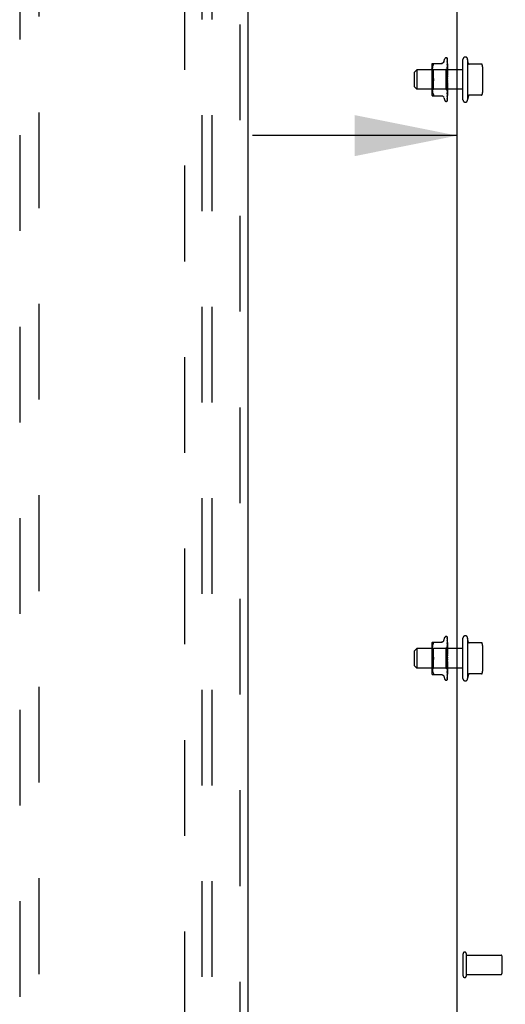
# Model space of a CAD drawing. Header units: inches. Extents: x 0 to 224, y 0 to 145.
# Tile 59 of 83: x 137 to 143, y 58 to 71. Entities that reach past the tile are written whole.
import ezdxf

# ---------------------------------------------------------------- set-up
doc = ezdxf.new("R2010")
doc.units = ezdxf.units.IN
doc.header["$LTSCALE"] = 12.302632
doc.header["$MEASUREMENT"] = 0
doc.linetypes.add('HIDDEN', pattern=[0.2, 0.1, -0.1])
doc.layers.get('0').update_dxf_attribs({"linetype": 'CONTINUOUS'})
for name, color, linetype in [('DEFAULT_2', 8, 'HIDDEN'), ('DIMENSIONS', 7, 'CONTINUOUS'), ('MAIN_DOOR_ASSEMBLY', 7, 'CONTINUOUS'), ('SUBPANELS', 7, 'CONTINUOUS')]:
    doc.layers.add(name, color=color, linetype=linetype)
doc.styles.get("Standard").update_dxf_attribs({"font": 'arial.ttf'})
doc.dimstyles.new('DIMSTYLE_1', dxfattribs={"dimtxt": 0.986842, "dimasz": 1.315789, "dimexe": 0.09, "dimexo": 0.07, "dimgap": 0.0375, "dimtad": 0, "dimtih": 1, "dimtoh": 1, "dimzin": 4, "dimdsep": 46, "dimtxsty": 'Standard', "dimblk": '_FILLED', "dimblk1": '_FILLED', "dimblk2": '_FILLED', "dimcen": 0.09, "dimadec": 3, "dimazin": 1, "dimtfac": 1, "dimtdec": 3, "dimtofl": 0, "dimtmove": 0, "dimatfit": 3, "dimldrblk": '_FILLED', "dimfxl": 0, "dimtolj": 1, "dimtzin": 4, "dimarcsym": 0})

# ---------------------------------------------------------------- blocks, each defined once
blk = doc.blocks.new('_FILLED')
at = {"color": 0, "linetype": 'ByBlock'}
blk.add_solid([(0, 0), (-1, 0.2), (-1, -0.2)], dxfattribs=at)
blk = doc.blocks.new('*D5')
at = {"layer": 'DIMENSIONS', "color": 2, "linetype": 'Continuous'}
for p, q in [((143.769, 70.391), (143.769, 68.096)), ((142.349, 69.28), (139.718, 69.28)), ((143.769, 69.28), (146.598, 69.28))]:
    blk.add_line(p, q, dxfattribs=at)
at = {"layer": 'DIMENSIONS', "color": 2, "linetype": 'Continuous', "xscale": 1.3157894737, "yscale": 1.3157894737, "zscale": 1.3157894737}
blk.add_blockref('_FILLED', (142.349, 69.28), dxfattribs=at)
at = {"layer": 'DIMENSIONS', "color": 2, "linetype": 'Continuous', "xscale": 1.3157894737, "yscale": 1.3157894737, "zscale": 1.3157894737, "rotation": 180}
blk.add_blockref('_FILLED', (143.769, 69.28), dxfattribs=at)
at = {"layer": 'DIMENSIONS', "color": 2, "linetype": 'Continuous', "insert": (147.092, 69.773), "char_height": 0.9868, "width": 2.68172, "attachment_point": 1, "line_spacing_factor": 0.9}
blk.add_mtext('1.42', dxfattribs=at)

msp = doc.modelspace()

# ---------------------------------------------------------------- linework, layer by layer
at = {"color": 3, "linetype": 'Continuous'}
msp.add_line((142.349, 53.438), (142.349, 87.812), dxfattribs=at)
at = {"layer": 'DEFAULT_2', "color": 8, "linetype": 'HIDDEN'}
for p, q in [((138.849, 23.375), (138.849, 84.375)), ((142.177, 70.228), (142.192, 70.27)), ((142.208, 70.281), (142.208, 70.281)), ((142.22, 70.277), (142.22, 70.277)), ((142.221, 70.273), (142.223, 70.144)), ((142.221, 70.268), (142.223, 70.141)), ((142.221, 70.255), (142.221, 70.254)), ((142.221, 70.254), (142.223, 70.133)), ((142.221, 70.252), (142.223, 70.133)), ((142.221, 70.231), (142.223, 70.121)), ((142.221, 70.231), (142.221, 70.231)), ((142.221, 70.228), (142.223, 70.121)), ((142.224, 70.01), (142.224, 70.27)), ((142.424, 69.74), (142.424, 70.26)), ((142.484, 70.26), (142.484, 69.74)), ((142.493, 70.209), (142.484, 70.26)), ((141.799, 70.095), (141.829, 70.125)), ((142.424, 70.125), (141.829, 70.125)), ((141.829, 70.125), (141.829, 69.875)), ((142.022, 70.18), (142.022, 69.821)), ((142.042, 70.125), (142.022, 70.145)), ((142.028, 70.208), (142.157, 70.208)), ((142.029, 70.139), (142.028, 70.13)), ((142.028, 70.13), (142.028, 70.121)), ((142.028, 70.121), (142.028, 70.113)), ((142.028, 70.113), (142.028, 70.104)), ((142.028, 70.105), (142.028, 70.096)), ((142.028, 70.096), (142.028, 70.087)), ((142.03, 70.148), (142.029, 70.139)), ((142.032, 70.158), (142.03, 70.148)), ((142.034, 70.167), (142.032, 70.158)), ((142.036, 70.177), (142.034, 70.167)), ((142.039, 70.185), (142.036, 70.177)), ((142.039, 70.185), (142.043, 70.194)), ((142.205, 70.125), (142.042, 70.125)), ((142.042, 70.125), (142.042, 69.875)), ((142.223, 70.144), (142.205, 70.125)), ((142.205, 70.125), (142.205, 69.875)), ((142.221, 70.199), (142.223, 70.104)), ((142.221, 70.195), (142.223, 70.104)), ((142.221, 70.199), (142.221, 70.199)), ((142.221, 70.16), (142.221, 70.161)), ((142.221, 70.161), (142.223, 70.083)), ((142.223, 70.148), (142.221, 70.16)), ((142.221, 70.156), (142.223, 70.083)), ((142.224, 70.087), (142.221, 70.116)), ((142.221, 70.116), (142.221, 70.116)), ((142.221, 70.116), (142.223, 70.06)), ((142.221, 70.11), (142.223, 70.059)), ((142.224, 70.181), (142.223, 70.189)), ((142.223, 70.144), (142.223, 70.144)), ((142.224, 70.144), (142.223, 70.144)), ((142.223, 70.141), (142.223, 70.141)), ((142.223, 70.141), (142.223, 70.141)), ((142.224, 70.137), (142.223, 70.133)), ((142.223, 70.133), (142.223, 70.133)), ((142.224, 70.13), (142.223, 70.133)), ((142.223, 70.133), (142.223, 70.133)), ((142.224, 70.126), (142.223, 70.121)), ((142.223, 70.121), (142.223, 70.121)), ((142.223, 70.121), (142.223, 70.121)), ((142.224, 70.116), (142.223, 70.121)), ((142.224, 70.111), (142.223, 70.104)), ((142.223, 70.104), (142.223, 70.104)), ((142.223, 70.104), (142.223, 70.104)), ((142.224, 70.098), (142.223, 70.104)), ((142.224, 70.175), (142.224, 70.181)), ((142.662, 70.2), (142.498, 70.2)), ((142.674, 70.166), (142.674, 69.834)), ((141.799, 69.905), (141.799, 70.095)), ((142.028, 70.088), (142.029, 70.079)), ((142.028, 70.079), (142.029, 70.069)), ((142.029, 70.07), (142.03, 70.06)), ((142.03, 70.06), (142.032, 70.051)), ((142.032, 70.051), (142.034, 70.041)), ((142.034, 70.041), (142.036, 70.032)), ((142.036, 70.032), (142.039, 70.023)), ((142.039, 70.023), (142.043, 70.015)), ((142.039, 69.977), (142.043, 69.986)), ((142.221, 70.067), (142.224, 70.037)), ((142.221, 70.067), (142.221, 70.067)), ((142.221, 70.067), (142.223, 70.034)), ((142.221, 70.061), (142.223, 70.033)), ((142.224, 69.989), (142.221, 69.959)), ((142.224, 70.091), (142.223, 70.084)), ((142.223, 70.083), (142.223, 70.084)), ((142.224, 70.076), (142.223, 70.083)), ((142.223, 70.083), (142.223, 70.083)), ((142.224, 70.068), (142.223, 70.06)), ((142.223, 70.059), (142.223, 70.06)), ((142.223, 70.06), (142.223, 70.059)), ((142.224, 70.052), (142.223, 70.059)), ((142.224, 70.043), (142.223, 70.034)), ((142.223, 70.033), (142.223, 70.034)), ((142.224, 70.025), (142.223, 70.034)), ((142.223, 70.034), (142.223, 70.034)), ((142.224, 70.016), (142.223, 70.007)), ((142.224, 69.998), (142.223, 70.007)), ((142.223, 70.005), (142.223, 70.006)), ((142.223, 69.981), (142.223, 69.976)), ((142.224, 69.971), (142.223, 69.979)), ((142.224, 69.73), (142.224, 70.004)), ((142.224, 70.004), (142.224, 70.004)), ((141.799, 69.905), (141.829, 69.875)), ((142.424, 69.875), (141.829, 69.875)), ((142.042, 69.875), (142.022, 69.855)), ((142.029, 69.931), (142.028, 69.921)), ((142.029, 69.922), (142.028, 69.913)), ((142.028, 69.913), (142.028, 69.904)), ((142.028, 69.904), (142.028, 69.896)), ((142.028, 69.896), (142.028, 69.887)), ((142.028, 69.887), (142.028, 69.879)), ((142.028, 69.879), (142.028, 69.87)), ((142.028, 69.87), (142.029, 69.861)), ((142.03, 69.94), (142.029, 69.931)), ((142.029, 69.861), (142.03, 69.852)), ((142.032, 69.949), (142.03, 69.94)), ((142.03, 69.852), (142.032, 69.843)), ((142.034, 69.959), (142.032, 69.949)), ((142.036, 69.968), (142.034, 69.959)), ((142.205, 69.875), (142.042, 69.875)), ((142.224, 69.856), (142.205, 69.875)), ((142.223, 69.906), (142.221, 69.819)), ((142.223, 69.888), (142.221, 69.788)), ((142.223, 69.887), (142.221, 69.784)), ((142.223, 69.873), (142.221, 69.759)), ((142.223, 69.872), (142.221, 69.756)), ((142.223, 69.863), (142.221, 69.739)), ((142.223, 69.862), (142.221, 69.738)), ((142.223, 69.857), (142.221, 69.729)), ((142.223, 69.857), (142.221, 69.728)), ((142.223, 69.954), (142.221, 69.914)), ((142.223, 69.953), (142.221, 69.908)), ((142.221, 69.908), (142.224, 69.938)), ((142.223, 69.929), (142.221, 69.867)), ((142.223, 69.928), (142.221, 69.861)), ((142.221, 69.908), (142.221, 69.908)), ((142.223, 69.906), (142.221, 69.824)), ((142.221, 69.861), (142.223, 69.874)), ((142.221, 69.861), (142.221, 69.861)), ((142.224, 69.962), (142.223, 69.953)), ((142.223, 69.954), (142.223, 69.953)), ((142.223, 69.953), (142.223, 69.953)), ((142.224, 69.944), (142.223, 69.953)), ((142.224, 69.936), (142.223, 69.929)), ((142.223, 69.929), (142.223, 69.928)), ((142.223, 69.928), (142.223, 69.929)), ((142.224, 69.92), (142.223, 69.928)), ((142.223, 69.928), (142.223, 69.928)), ((142.224, 69.913), (142.223, 69.906)), ((142.223, 69.906), (142.223, 69.906)), ((142.224, 69.899), (142.223, 69.906)), ((142.223, 69.906), (142.223, 69.906)), ((142.224, 69.893), (142.223, 69.887)), ((142.223, 69.874), (142.224, 69.89)), ((142.223, 69.888), (142.223, 69.887)), ((142.223, 69.887), (142.223, 69.887)), ((142.224, 69.881), (142.223, 69.887)), ((142.224, 69.876), (142.223, 69.873)), ((142.223, 69.872), (142.223, 69.873)), ((142.223, 69.873), (142.223, 69.872)), ((142.224, 69.868), (142.223, 69.872)), ((142.224, 69.865), (142.223, 69.862)), ((142.223, 69.863), (142.223, 69.862)), ((142.223, 69.862), (142.223, 69.862)), ((142.224, 69.859), (142.223, 69.862)), ((142.223, 69.857), (142.223, 69.857)), ((142.223, 69.857), (142.223, 69.857)), ((142.224, 69.839), (142.224, 69.845)), ((142.028, 69.792), (142.157, 69.792)), ((142.032, 69.843), (142.034, 69.833)), ((142.034, 69.833), (142.036, 69.824)), ((142.036, 69.824), (142.039, 69.815)), ((142.039, 69.815), (142.043, 69.806)), ((142.177, 69.772), (142.192, 69.73)), ((142.208, 69.719), (142.208, 69.719)), ((142.221, 69.788), (142.221, 69.788)), ((142.221, 69.784), (142.221, 69.784)), ((142.221, 69.784), (142.221, 69.784)), ((142.221, 69.759), (142.221, 69.759)), ((142.221, 69.756), (142.221, 69.756)), ((142.221, 69.726), (142.221, 69.727)), ((142.222, 69.827), (142.224, 69.839)), ((142.221, 69.819), (142.222, 69.827)), ((142.221, 69.819), (142.221, 69.819)), ((142.221, 69.739), (142.222, 69.74)), ((142.223, 69.793), (142.224, 69.801)), ((142.224, 69.801), (142.224, 69.806)), ((142.493, 69.792), (142.484, 69.74)), ((142.662, 69.8), (142.498, 69.8)), ((142.028, 62.771), (142.157, 62.771)), ((142.177, 62.791), (142.192, 62.833)), ((142.208, 62.844), (142.208, 62.844)), ((142.22, 62.839), (142.22, 62.839)), ((142.221, 62.835), (142.223, 62.706)), ((142.221, 62.831), (142.223, 62.703)), ((142.221, 62.818), (142.221, 62.817)), ((142.221, 62.817), (142.223, 62.696)), ((142.221, 62.814), (142.223, 62.696)), ((142.221, 62.794), (142.223, 62.683)), ((142.221, 62.794), (142.221, 62.794)), ((142.221, 62.79), (142.223, 62.683)), ((142.221, 62.762), (142.223, 62.667)), ((142.221, 62.758), (142.223, 62.666)), ((142.221, 62.762), (142.221, 62.762)), ((142.224, 62.573), (142.224, 62.833)), ((142.424, 62.303), (142.424, 62.823)), ((142.484, 62.823), (142.484, 62.303)), ((142.493, 62.771), (142.484, 62.823)), ((142.662, 62.763), (142.498, 62.763)), ((141.799, 62.658), (141.829, 62.688)), ((141.799, 62.468), (141.799, 62.658)), ((142.424, 62.688), (141.829, 62.688)), ((141.829, 62.688), (141.829, 62.438)), ((142.022, 62.742), (142.022, 62.383)), ((142.042, 62.688), (142.022, 62.708)), ((142.029, 62.701), (142.028, 62.692)), ((142.028, 62.692), (142.028, 62.684)), ((142.028, 62.684), (142.028, 62.675)), ((142.028, 62.675), (142.028, 62.667)), ((142.028, 62.667), (142.028, 62.659)), ((142.028, 62.659), (142.028, 62.65)), ((142.028, 62.65), (142.029, 62.641)), ((142.028, 62.641), (142.029, 62.632)), ((142.03, 62.711), (142.029, 62.701)), ((142.029, 62.632), (142.03, 62.623)), ((142.032, 62.72), (142.03, 62.711)), ((142.034, 62.73), (142.032, 62.72)), ((142.036, 62.739), (142.034, 62.73)), ((142.039, 62.748), (142.036, 62.739)), ((142.039, 62.748), (142.043, 62.756)), ((142.205, 62.688), (142.042, 62.688)), ((142.042, 62.688), (142.042, 62.437)), ((142.223, 62.706), (142.205, 62.688)), ((142.205, 62.688), (142.205, 62.437)), ((142.221, 62.723), (142.223, 62.646)), ((142.223, 62.711), (142.221, 62.723)), ((142.221, 62.723), (142.221, 62.723)), ((142.221, 62.718), (142.223, 62.645)), ((142.221, 62.679), (142.223, 62.622)), ((142.221, 62.678), (142.221, 62.679)), ((142.224, 62.649), (142.221, 62.678)), ((142.221, 62.673), (142.223, 62.622)), ((142.224, 62.744), (142.223, 62.751)), ((142.224, 62.707), (142.223, 62.706)), ((142.223, 62.706), (142.223, 62.706)), ((142.223, 62.703), (142.223, 62.704)), ((142.223, 62.704), (142.223, 62.703)), ((142.224, 62.7), (142.223, 62.696)), ((142.223, 62.696), (142.223, 62.696)), ((142.224, 62.693), (142.223, 62.696)), ((142.223, 62.696), (142.223, 62.696)), ((142.224, 62.689), (142.223, 62.683)), ((142.223, 62.683), (142.223, 62.683)), ((142.223, 62.683), (142.223, 62.683)), ((142.224, 62.679), (142.223, 62.683)), ((142.224, 62.673), (142.223, 62.667)), ((142.223, 62.666), (142.223, 62.667)), ((142.223, 62.667), (142.223, 62.666)), ((142.224, 62.66), (142.223, 62.666)), ((142.224, 62.654), (142.223, 62.646)), ((142.223, 62.645), (142.223, 62.646)), ((142.224, 62.639), (142.223, 62.646)), ((142.223, 62.646), (142.223, 62.646)), ((142.224, 62.738), (142.224, 62.744)), ((142.674, 62.729), (142.674, 62.396)), ((142.03, 62.623), (142.032, 62.613)), ((142.032, 62.512), (142.03, 62.502)), ((142.032, 62.613), (142.034, 62.604)), ((142.034, 62.521), (142.032, 62.512)), ((142.034, 62.604), (142.036, 62.595)), ((142.036, 62.531), (142.034, 62.521)), ((142.036, 62.595), (142.039, 62.586)), ((142.039, 62.586), (142.043, 62.577)), ((142.039, 62.539), (142.043, 62.548)), ((142.221, 62.629), (142.221, 62.63)), ((142.221, 62.63), (142.223, 62.596)), ((142.221, 62.629), (142.224, 62.6)), ((142.221, 62.623), (142.223, 62.596)), ((142.224, 62.551), (142.221, 62.521)), ((142.223, 62.516), (142.221, 62.471)), ((142.223, 62.516), (142.221, 62.477)), ((142.224, 62.631), (142.223, 62.622)), ((142.223, 62.622), (142.223, 62.622)), ((142.224, 62.614), (142.223, 62.622)), ((142.223, 62.622), (142.223, 62.622)), ((142.224, 62.605), (142.223, 62.597)), ((142.223, 62.596), (142.223, 62.597)), ((142.224, 62.588), (142.223, 62.596)), ((142.223, 62.596), (142.223, 62.596)), ((142.224, 62.579), (142.223, 62.57)), ((142.223, 62.568), (142.223, 62.569)), ((142.224, 62.56), (142.223, 62.569)), ((142.223, 62.543), (142.223, 62.538)), ((142.224, 62.533), (142.223, 62.542)), ((142.224, 62.524), (142.223, 62.516)), ((142.223, 62.516), (142.223, 62.515)), ((142.223, 62.516), (142.223, 62.516)), ((142.224, 62.507), (142.223, 62.515)), ((142.224, 62.292), (142.224, 62.567)), ((142.224, 62.566), (142.224, 62.567)), ((141.799, 62.468), (141.829, 62.438)), ((142.424, 62.438), (141.829, 62.438)), ((142.042, 62.437), (142.022, 62.417)), ((142.029, 62.493), (142.028, 62.484)), ((142.029, 62.484), (142.028, 62.475)), ((142.028, 62.475), (142.028, 62.466)), ((142.028, 62.467), (142.028, 62.458)), ((142.028, 62.458), (142.028, 62.45)), ((142.028, 62.45), (142.028, 62.441)), ((142.028, 62.442), (142.028, 62.433)), ((142.028, 62.433), (142.029, 62.424)), ((142.03, 62.503), (142.029, 62.493)), ((142.029, 62.424), (142.03, 62.415)), ((142.03, 62.415), (142.032, 62.405)), ((142.032, 62.405), (142.034, 62.395)), ((142.034, 62.396), (142.036, 62.386)), ((142.036, 62.386), (142.039, 62.377)), ((142.205, 62.437), (142.042, 62.437)), ((142.224, 62.418), (142.205, 62.437)), ((142.223, 62.469), (142.221, 62.382)), ((142.223, 62.45), (142.221, 62.346)), ((142.223, 62.45), (142.221, 62.35)), ((142.223, 62.435), (142.221, 62.319)), ((142.223, 62.435), (142.221, 62.322)), ((142.223, 62.425), (142.221, 62.3)), ((142.223, 62.425), (142.221, 62.302)), ((142.223, 62.42), (142.221, 62.292)), ((142.223, 62.42), (142.221, 62.291)), ((142.221, 62.471), (142.224, 62.501)), ((142.223, 62.491), (142.221, 62.424)), ((142.223, 62.491), (142.221, 62.429)), ((142.221, 62.471), (142.221, 62.471)), ((142.223, 62.469), (142.221, 62.387)), ((142.221, 62.424), (142.223, 62.437)), ((142.221, 62.424), (142.221, 62.424)), ((142.222, 62.389), (142.224, 62.401)), ((142.221, 62.382), (142.222, 62.389)), ((142.221, 62.382), (142.221, 62.382)), ((142.224, 62.499), (142.223, 62.491)), ((142.223, 62.491), (142.223, 62.491)), ((142.223, 62.491), (142.223, 62.491)), ((142.224, 62.483), (142.223, 62.491)), ((142.223, 62.491), (142.223, 62.491)), ((142.224, 62.475), (142.223, 62.469)), ((142.223, 62.469), (142.223, 62.469)), ((142.223, 62.469), (142.223, 62.468)), ((142.224, 62.461), (142.223, 62.468)), ((142.224, 62.455), (142.223, 62.45)), ((142.223, 62.437), (142.224, 62.452)), ((142.223, 62.45), (142.223, 62.45)), ((142.223, 62.45), (142.223, 62.45)), ((142.224, 62.444), (142.223, 62.45)), ((142.224, 62.439), (142.223, 62.435)), ((142.223, 62.435), (142.223, 62.435)), ((142.223, 62.435), (142.223, 62.435)), ((142.224, 62.43), (142.223, 62.435)), ((142.224, 62.427), (142.223, 62.425)), ((142.223, 62.425), (142.223, 62.425)), ((142.224, 62.422), (142.223, 62.425)), ((142.223, 62.425), (142.223, 62.425)), ((142.223, 62.42), (142.223, 62.42)), ((142.223, 62.42), (142.223, 62.42)), ((142.224, 62.401), (142.224, 62.408)), ((142.028, 62.354), (142.157, 62.354)), ((142.039, 62.377), (142.043, 62.369)), ((142.177, 62.335), (142.192, 62.292)), ((142.208, 62.281), (142.208, 62.281)), ((142.221, 62.35), (142.221, 62.35)), ((142.221, 62.346), (142.221, 62.346)), ((142.221, 62.346), (142.221, 62.346)), ((142.221, 62.322), (142.221, 62.321)), ((142.221, 62.319), (142.221, 62.318)), ((142.221, 62.289), (142.221, 62.289)), ((142.221, 62.301), (142.222, 62.302)), ((142.223, 62.356), (142.224, 62.363)), ((142.224, 62.363), (142.224, 62.369)), ((142.493, 62.354), (142.484, 62.303)), ((142.662, 62.363), (142.498, 62.363)), ((142.424, 58.767), (142.424, 58.483)), ((142.467, 58.767), (142.467, 58.483)), ((142.467, 58.749), (142.914, 58.749)), ((142.924, 58.739), (142.924, 58.511)), ((142.467, 58.501), (142.914, 58.501))]:
    msp.add_line(p, q, dxfattribs=at)
for points in [[(142.176, 70.228), (142.176, 70.226), (142.174, 70.222), (142.172, 70.219), (142.169, 70.217), (142.166, 70.214), (142.163, 70.212), (142.16, 70.211), (142.156, 70.209), (142.153, 70.209), (142.149, 70.208)], [(142.22, 70.277), (142.22, 70.277), (142.22, 70.277), (142.22, 70.277), (142.22, 70.277), (142.22, 70.276), (142.22, 70.276), (142.22, 70.276), (142.221, 70.276), (142.221, 70.276), (142.221, 70.275), (142.221, 70.275), (142.221, 70.275), (142.221, 70.274), (142.221, 70.274), (142.221, 70.274), (142.221, 70.273), (142.221, 70.273), (142.221, 70.273), (142.221, 70.273)], [(142.224, 70.27), (142.224, 70.27), (142.224, 70.271), (142.224, 70.271), (142.223, 70.272), (142.223, 70.272), (142.223, 70.272), (142.223, 70.273), (142.223, 70.273), (142.222, 70.274), (142.222, 70.274), (142.222, 70.274), (142.222, 70.274), (142.222, 70.275), (142.221, 70.275), (142.221, 70.275), (142.221, 70.275), (142.221, 70.276), (142.221, 70.276), (142.221, 70.276), (142.22, 70.276), (142.22, 70.276), (142.22, 70.277)], [(142.224, 70.269), (142.224, 70.27), (142.223, 70.271), (142.223, 70.273), (142.222, 70.274), (142.221, 70.275), (142.221, 70.276), (142.22, 70.277)], [(142.221, 70.27), (142.221, 70.27), (142.221, 70.269), (142.221, 70.269), (142.221, 70.268)], [(142.224, 70.258), (142.224, 70.26), (142.223, 70.262), (142.223, 70.264), (142.223, 70.266), (142.222, 70.267), (142.222, 70.269), (142.221, 70.27)], [(142.221, 70.269), (142.221, 70.269), (142.221, 70.269)], [(142.221, 70.269), (142.221, 70.269), (142.221, 70.269), (142.221, 70.269), (142.221, 70.269), (142.221, 70.268), (142.221, 70.268), (142.221, 70.268), (142.221, 70.267)], [(142.224, 70.263), (142.224, 70.264), (142.224, 70.265), (142.223, 70.265), (142.223, 70.266), (142.223, 70.267), (142.222, 70.267), (142.222, 70.268), (142.222, 70.268), (142.221, 70.269)], [(142.224, 70.239), (142.224, 70.241), (142.223, 70.243), (142.223, 70.246), (142.223, 70.248), (142.222, 70.251), (142.222, 70.253), (142.221, 70.255)], [(142.222, 70.252), (142.222, 70.252), (142.221, 70.253), (142.221, 70.253), (142.221, 70.253)], [(142.221, 70.253), (142.221, 70.253), (142.221, 70.253), (142.221, 70.253), (142.221, 70.252), (142.221, 70.252)], [(142.224, 70.211), (142.224, 70.213), (142.224, 70.216), (142.223, 70.219), (142.223, 70.223), (142.222, 70.226), (142.221, 70.231)], [(142.222, 70.228), (142.222, 70.228), (142.221, 70.228), (142.221, 70.228), (142.221, 70.228), (142.221, 70.228)], [(142.224, 70.247), (142.224, 70.247), (142.224, 70.248), (142.223, 70.249), (142.223, 70.25), (142.223, 70.25), (142.222, 70.251), (142.222, 70.252)], [(142.222, 70.226), (142.222, 70.226), (142.222, 70.227), (142.222, 70.227), (142.222, 70.228)], [(142.224, 70.222), (142.224, 70.222), (142.224, 70.223), (142.223, 70.224), (142.223, 70.224), (142.222, 70.226)], [(142.043, 70.208), (142.044, 70.208), (142.045, 70.208), (142.046, 70.207), (142.046, 70.206)], [(142.043, 70.194), (142.044, 70.197), (142.045, 70.199), (142.046, 70.201), (142.046, 70.203), (142.046, 70.205), (142.046, 70.206)], [(142.223, 70.189), (142.222, 70.193), (142.221, 70.199)], [(142.223, 70.192), (142.222, 70.193), (142.222, 70.193), (142.222, 70.194), (142.222, 70.194), (142.222, 70.195), (142.221, 70.195), (142.221, 70.195)], [(142.223, 70.15), (142.223, 70.152), (142.222, 70.153), (142.222, 70.153), (142.222, 70.154), (142.222, 70.155), (142.221, 70.155), (142.221, 70.156)], [(142.224, 70.105), (142.223, 70.106), (142.223, 70.107), (142.222, 70.108), (142.222, 70.108), (142.222, 70.109), (142.222, 70.11), (142.221, 70.11), (142.221, 70.11)], [(142.224, 70.188), (142.224, 70.189), (142.224, 70.19), (142.223, 70.191), (142.223, 70.192)], [(142.224, 70.149), (142.224, 70.149), (142.224, 70.15), (142.223, 70.15)], [(142.224, 70.133), (142.224, 70.136), (142.223, 70.148)], [(142.224, 70.144), (142.224, 70.144), (142.224, 70.144), (142.224, 70.144), (142.223, 70.144)], [(142.224, 70.143), (142.224, 70.143), (142.224, 70.142), (142.224, 70.142), (142.223, 70.141)], [(142.224, 70.142), (142.224, 70.142), (142.224, 70.142), (142.223, 70.141), (142.223, 70.141), (142.223, 70.141), (142.223, 70.141)], [(142.224, 70.141), (142.224, 70.141), (142.224, 70.141), (142.223, 70.141), (142.223, 70.141), (142.223, 70.141)], [(142.224, 70.14), (142.224, 70.14), (142.224, 70.14), (142.224, 70.141), (142.223, 70.141)], [(142.224, 70.135), (142.224, 70.135), (142.224, 70.134), (142.223, 70.134), (142.223, 70.134), (142.223, 70.133), (142.223, 70.133)], [(142.224, 70.133), (142.224, 70.133), (142.224, 70.133), (142.223, 70.133), (142.223, 70.133), (142.223, 70.133)], [(142.224, 70.123), (142.224, 70.123), (142.224, 70.122), (142.223, 70.122), (142.223, 70.121), (142.223, 70.121), (142.223, 70.121)], [(142.224, 70.12), (142.224, 70.12), (142.224, 70.12), (142.223, 70.12), (142.223, 70.12), (142.223, 70.121)], [(142.224, 70.107), (142.224, 70.106), (142.224, 70.106), (142.223, 70.105), (142.223, 70.105), (142.223, 70.104), (142.223, 70.104)], [(142.224, 70.102), (142.224, 70.102), (142.224, 70.103), (142.223, 70.103), (142.223, 70.103), (142.223, 70.104)], [(142.224, 70.103), (142.224, 70.104), (142.224, 70.105)], [(142.043, 69.986), (142.039, 69.977), (142.036, 69.968)], [(142.043, 70.015), (142.044, 70.012), (142.045, 70.01), (142.046, 70.007), (142.046, 70.005), (142.046, 70.002), (142.046, 70)], [(142.045, 70.01), (142.044, 70.011), (142.044, 70.013), (142.043, 70.015)], [(142.046, 70), (142.046, 69.998), (142.046, 69.995), (142.046, 69.993), (142.045, 69.99), (142.044, 69.988), (142.043, 69.986)], [(142.043, 69.986), (142.044, 69.987), (142.044, 69.988), (142.045, 69.989), (142.045, 69.991)], [(142.046, 70), (142.046, 70.002), (142.046, 70.004), (142.046, 70.006), (142.046, 70.008)], [(142.046, 69.992), (142.046, 69.994), (142.046, 69.996), (142.046, 69.997), (142.046, 69.999), (142.046, 70)], [(142.223, 70.006), (142.222, 70.007), (142.222, 70.007), (142.222, 70.008), (142.222, 70.008), (142.222, 70.009), (142.221, 70.009), (142.221, 70.01), (142.221, 70.01)], [(142.223, 70.057), (142.223, 70.057), (142.223, 70.058), (142.222, 70.058), (142.222, 70.059), (142.222, 70.059), (142.222, 70.06), (142.221, 70.061), (142.221, 70.061)], [(142.223, 69.976), (142.222, 69.968), (142.222, 69.965)], [(142.221, 69.965), (142.222, 69.966), (142.222, 69.966), (142.222, 69.967), (142.222, 69.967), (142.222, 69.968), (142.223, 69.968), (142.223, 69.969), (142.223, 69.969), (142.224, 69.97), (142.224, 69.97), (142.224, 69.97), (142.224, 69.971)], [(142.224, 70.086), (142.224, 70.086), (142.224, 70.085), (142.223, 70.085), (142.223, 70.084), (142.223, 70.084), (142.223, 70.083)], [(142.224, 70.081), (142.224, 70.081), (142.224, 70.082), (142.223, 70.082), (142.223, 70.083), (142.223, 70.083)], [(142.224, 70.063), (142.224, 70.062), (142.224, 70.062), (142.223, 70.061), (142.223, 70.061), (142.223, 70.06), (142.223, 70.06)], [(142.224, 70.057), (142.224, 70.057), (142.224, 70.058), (142.223, 70.058), (142.223, 70.059), (142.223, 70.059)], [(142.224, 70.055), (142.224, 70.055), (142.224, 70.056), (142.223, 70.057)], [(142.224, 70.037), (142.224, 70.037), (142.224, 70.036), (142.223, 70.035), (142.223, 70.035), (142.223, 70.034), (142.223, 70.034)], [(142.224, 70.031), (142.224, 70.031), (142.224, 70.032), (142.223, 70.032), (142.223, 70.033), (142.223, 70.033)], [(142.224, 70.01), (142.224, 70.01), (142.224, 70.009), (142.223, 70.009), (142.223, 70.008), (142.223, 70.007), (142.223, 70.007)], [(142.224, 70.004), (142.224, 70.004), (142.224, 70.005), (142.223, 70.005), (142.223, 70.006), (142.223, 70.007), (142.223, 70.007)], [(142.223, 70.005), (142.223, 70.005), (142.223, 70.005), (142.223, 70.006), (142.223, 70.006), (142.223, 70.006), (142.223, 70.006), (142.223, 70.006), (142.223, 70.006)], [(142.223, 70.006), (142.223, 70.006), (142.223, 70.006), (142.223, 70.006), (142.223, 70.006)], [(142.223, 70.006), (142.223, 70.006), (142.223, 70.006), (142.223, 70.005), (142.224, 70.005), (142.224, 70.004), (142.224, 70.004)], [(142.224, 70.004), (142.224, 70.005), (142.224, 70.005), (142.224, 70.005), (142.224, 70.005), (142.224, 70.005), (142.223, 70.005)], [(142.224, 69.983), (142.224, 69.982), (142.224, 69.982), (142.223, 69.981), (142.223, 69.981)], [(142.223, 69.981), (142.223, 69.98), (142.223, 69.979)], [(142.224, 69.976), (142.224, 69.977), (142.224, 69.977), (142.223, 69.978), (142.223, 69.979), (142.223, 69.979), (142.223, 69.98)], [(142.221, 69.914), (142.222, 69.915), (142.222, 69.915), (142.222, 69.916), (142.222, 69.917), (142.222, 69.918), (142.223, 69.918), (142.223, 69.919), (142.223, 69.919), (142.224, 69.92), (142.224, 69.921), (142.224, 69.921)], [(142.221, 69.867), (142.221, 69.867), (142.222, 69.867), (142.222, 69.868), (142.222, 69.868), (142.222, 69.869), (142.222, 69.87), (142.223, 69.871)], [(142.224, 69.956), (142.224, 69.956), (142.224, 69.955), (142.223, 69.955), (142.223, 69.954), (142.223, 69.954)], [(142.224, 69.95), (142.224, 69.95), (142.224, 69.951), (142.223, 69.952), (142.223, 69.952), (142.223, 69.953), (142.223, 69.953)], [(142.224, 69.931), (142.224, 69.931), (142.224, 69.93), (142.224, 69.93), (142.223, 69.929), (142.223, 69.929), (142.223, 69.929)], [(142.224, 69.925), (142.224, 69.926), (142.224, 69.926), (142.223, 69.927), (142.223, 69.928), (142.223, 69.928), (142.223, 69.928)], [(142.224, 69.908), (142.224, 69.908), (142.224, 69.908), (142.223, 69.907), (142.223, 69.907), (142.223, 69.906)], [(142.224, 69.903), (142.224, 69.904), (142.224, 69.904), (142.223, 69.905), (142.223, 69.905), (142.223, 69.906), (142.223, 69.906)], [(142.224, 69.889), (142.224, 69.889), (142.224, 69.888), (142.223, 69.888), (142.223, 69.888), (142.223, 69.888)], [(142.224, 69.885), (142.224, 69.885), (142.224, 69.886), (142.223, 69.886), (142.223, 69.887), (142.223, 69.887), (142.223, 69.887)], [(142.223, 69.871), (142.223, 69.872), (142.224, 69.873), (142.224, 69.874)], [(142.224, 69.873), (142.224, 69.873), (142.224, 69.873), (142.223, 69.873), (142.223, 69.873), (142.223, 69.873)], [(142.224, 69.87), (142.224, 69.871), (142.224, 69.871), (142.223, 69.872), (142.223, 69.872), (142.223, 69.872), (142.223, 69.872)], [(142.224, 69.863), (142.224, 69.863), (142.224, 69.863), (142.223, 69.863), (142.223, 69.863), (142.223, 69.863)], [(142.224, 69.861), (142.224, 69.861), (142.224, 69.862), (142.223, 69.862), (142.223, 69.862), (142.223, 69.862), (142.223, 69.862)], [(142.224, 69.858), (142.224, 69.858), (142.224, 69.857), (142.224, 69.857), (142.223, 69.857)], [(142.224, 69.857), (142.224, 69.857), (142.224, 69.857), (142.223, 69.857), (142.223, 69.857), (142.223, 69.857), (142.223, 69.857)], [(142.224, 69.856), (142.224, 69.857), (142.224, 69.857), (142.223, 69.857), (142.223, 69.857), (142.223, 69.857), (142.223, 69.857)], [(142.224, 69.856), (142.224, 69.856), (142.224, 69.857), (142.224, 69.857), (142.223, 69.857)], [(142.043, 69.806), (142.044, 69.804), (142.045, 69.801), (142.046, 69.799)], [(142.046, 69.793), (142.045, 69.792), (142.044, 69.792), (142.043, 69.792)], [(142.044, 69.792), (142.045, 69.792), (142.046, 69.793), (142.046, 69.794), (142.046, 69.796), (142.046, 69.797), (142.046, 69.799)], [(142.149, 69.792), (142.153, 69.792), (142.156, 69.791), (142.16, 69.79), (142.163, 69.788), (142.166, 69.786), (142.169, 69.784), (142.172, 69.781), (142.174, 69.778), (142.176, 69.774), (142.176, 69.773)], [(142.221, 69.788), (142.221, 69.788), (142.221, 69.788), (142.222, 69.788), (142.222, 69.789), (142.222, 69.789), (142.222, 69.79), (142.223, 69.79), (142.223, 69.791), (142.223, 69.792), (142.224, 69.793), (142.224, 69.794), (142.224, 69.794)], [(142.221, 69.784), (142.222, 69.786), (142.223, 69.793)], [(142.221, 69.756), (142.222, 69.758), (142.222, 69.761), (142.223, 69.764), (142.223, 69.766), (142.224, 69.769), (142.224, 69.772), (142.224, 69.774)], [(142.221, 69.759), (142.221, 69.759), (142.221, 69.759), (142.221, 69.759), (142.222, 69.759), (142.222, 69.76), (142.222, 69.76), (142.223, 69.761)], [(142.221, 69.737), (142.222, 69.738), (142.222, 69.74), (142.223, 69.742), (142.223, 69.744), (142.223, 69.746), (142.224, 69.749), (142.224, 69.75)], [(142.221, 69.738), (142.221, 69.738), (142.221, 69.738), (142.221, 69.738), (142.221, 69.738), (142.221, 69.739)], [(142.221, 69.739), (142.221, 69.739), (142.221, 69.739), (142.221, 69.738), (142.221, 69.738)], [(142.221, 69.738), (142.221, 69.737), (142.221, 69.737), (142.221, 69.737)], [(142.221, 69.726), (142.221, 69.727), (142.222, 69.728), (142.222, 69.729), (142.223, 69.731), (142.223, 69.732), (142.224, 69.734), (142.224, 69.736)], [(142.221, 69.727), (142.221, 69.727), (142.222, 69.728), (142.222, 69.728), (142.222, 69.729), (142.223, 69.729), (142.223, 69.73), (142.223, 69.73), (142.224, 69.731), (142.224, 69.731), (142.224, 69.732), (142.224, 69.732)], [(142.221, 69.729), (142.221, 69.729), (142.221, 69.728), (142.221, 69.727), (142.221, 69.727), (142.221, 69.727), (142.221, 69.726), (142.221, 69.726), (142.221, 69.726)], [(142.221, 69.728), (142.221, 69.728), (142.221, 69.727), (142.221, 69.727), (142.221, 69.726), (142.221, 69.726)], [(142.221, 69.726), (142.221, 69.726), (142.221, 69.726)], [(142.221, 69.824), (142.221, 69.824), (142.222, 69.825), (142.222, 69.825), (142.222, 69.826), (142.222, 69.826), (142.222, 69.827), (142.223, 69.827), (142.223, 69.829)], [(142.222, 69.74), (142.222, 69.74), (142.223, 69.741), (142.223, 69.741), (142.223, 69.742), (142.224, 69.743), (142.224, 69.743), (142.224, 69.744), (142.224, 69.744)], [(142.223, 69.829), (142.224, 69.83), (142.224, 69.83), (142.224, 69.831)], [(142.223, 69.761), (142.223, 69.762), (142.223, 69.763), (142.224, 69.764), (142.224, 69.764), (142.224, 69.765)], [(142.223, 69.728), (142.223, 69.728), (142.224, 69.729), (142.224, 69.73)], [(142.043, 62.771), (142.044, 62.771), (142.045, 62.77), (142.046, 62.769), (142.046, 62.768)], [(142.043, 62.756), (142.044, 62.759), (142.045, 62.762), (142.046, 62.764), (142.046, 62.765), (142.046, 62.767), (142.046, 62.768)], [(142.176, 62.79), (142.176, 62.788), (142.174, 62.785), (142.172, 62.782), (142.169, 62.779), (142.166, 62.777), (142.163, 62.775), (142.16, 62.773), (142.156, 62.772), (142.153, 62.771), (142.149, 62.771)], [(142.224, 62.831), (142.224, 62.833), (142.223, 62.834), (142.223, 62.835), (142.222, 62.836), (142.221, 62.838), (142.221, 62.839), (142.22, 62.84)], [(142.22, 62.839), (142.22, 62.839), (142.22, 62.839), (142.22, 62.839), (142.22, 62.839), (142.22, 62.839), (142.22, 62.839), (142.22, 62.839), (142.221, 62.838), (142.221, 62.838), (142.221, 62.838), (142.221, 62.838), (142.221, 62.837), (142.221, 62.837), (142.221, 62.837), (142.221, 62.836), (142.221, 62.836), (142.221, 62.836), (142.221, 62.835), (142.221, 62.835)], [(142.224, 62.833), (142.224, 62.833), (142.224, 62.833), (142.224, 62.834), (142.223, 62.834), (142.223, 62.835), (142.223, 62.835), (142.223, 62.835), (142.223, 62.836), (142.222, 62.836), (142.222, 62.836), (142.222, 62.837), (142.222, 62.837), (142.222, 62.837), (142.221, 62.838), (142.221, 62.838), (142.221, 62.838), (142.221, 62.838), (142.221, 62.838), (142.221, 62.839), (142.22, 62.839), (142.22, 62.839), (142.22, 62.839)], [(142.221, 62.833), (142.221, 62.832), (142.221, 62.832), (142.221, 62.831), (142.221, 62.831)], [(142.224, 62.821), (142.224, 62.822), (142.223, 62.824), (142.223, 62.826), (142.223, 62.828), (142.222, 62.83), (142.222, 62.831), (142.221, 62.833)], [(142.221, 62.831), (142.221, 62.832), (142.221, 62.832)], [(142.221, 62.832), (142.221, 62.832), (142.221, 62.832), (142.221, 62.832), (142.221, 62.831), (142.221, 62.831), (142.221, 62.831), (142.221, 62.83), (142.221, 62.83)], [(142.224, 62.826), (142.224, 62.826), (142.224, 62.827), (142.223, 62.828), (142.223, 62.828), (142.223, 62.829), (142.222, 62.83), (142.222, 62.83), (142.222, 62.831), (142.221, 62.831)], [(142.224, 62.801), (142.224, 62.803), (142.223, 62.806), (142.223, 62.808), (142.223, 62.811), (142.222, 62.813), (142.222, 62.816), (142.221, 62.818)], [(142.222, 62.814), (142.222, 62.815), (142.221, 62.815), (142.221, 62.815), (142.221, 62.815)], [(142.221, 62.815), (142.221, 62.815), (142.221, 62.815), (142.221, 62.815), (142.221, 62.815), (142.221, 62.814)], [(142.224, 62.773), (142.224, 62.775), (142.224, 62.779), (142.223, 62.782), (142.223, 62.785), (142.222, 62.788), (142.221, 62.794)], [(142.222, 62.79), (142.222, 62.79), (142.221, 62.79), (142.221, 62.79), (142.221, 62.79), (142.221, 62.79)], [(142.224, 62.809), (142.224, 62.81), (142.224, 62.811), (142.223, 62.811), (142.223, 62.812), (142.223, 62.813), (142.222, 62.813), (142.222, 62.814)], [(142.222, 62.788), (142.222, 62.789), (142.222, 62.789), (142.222, 62.79), (142.222, 62.79)], [(142.224, 62.784), (142.224, 62.784), (142.224, 62.785), (142.223, 62.786), (142.223, 62.787), (142.222, 62.788)], [(142.223, 62.751), (142.222, 62.755), (142.221, 62.762)], [(142.223, 62.755), (142.222, 62.755), (142.222, 62.756), (142.222, 62.756), (142.222, 62.757), (142.222, 62.757), (142.221, 62.758), (142.221, 62.758)], [(142.223, 62.713), (142.223, 62.715), (142.222, 62.715), (142.222, 62.716), (142.222, 62.717), (142.222, 62.717), (142.221, 62.718), (142.221, 62.718)], [(142.224, 62.667), (142.223, 62.669), (142.223, 62.669), (142.222, 62.67), (142.222, 62.671), (142.222, 62.671), (142.222, 62.672), (142.221, 62.673), (142.221, 62.673)], [(142.224, 62.751), (142.224, 62.751), (142.224, 62.752), (142.223, 62.753), (142.223, 62.755)], [(142.224, 62.711), (142.224, 62.711), (142.224, 62.712), (142.223, 62.713)], [(142.224, 62.696), (142.224, 62.698), (142.223, 62.711)], [(142.224, 62.707), (142.224, 62.706), (142.224, 62.706), (142.224, 62.706), (142.223, 62.706)], [(142.224, 62.706), (142.224, 62.705), (142.224, 62.705), (142.224, 62.704), (142.223, 62.704)], [(142.224, 62.705), (142.224, 62.704), (142.224, 62.704), (142.223, 62.704), (142.223, 62.704), (142.223, 62.704), (142.223, 62.704)], [(142.224, 62.704), (142.224, 62.703), (142.224, 62.703), (142.223, 62.703), (142.223, 62.703), (142.223, 62.703)], [(142.224, 62.702), (142.224, 62.703), (142.224, 62.703), (142.224, 62.703), (142.223, 62.703)], [(142.224, 62.698), (142.224, 62.697), (142.224, 62.697), (142.223, 62.696), (142.223, 62.696), (142.223, 62.696), (142.223, 62.696)], [(142.224, 62.695), (142.224, 62.695), (142.224, 62.695), (142.223, 62.695), (142.223, 62.695), (142.223, 62.696)], [(142.224, 62.686), (142.224, 62.685), (142.224, 62.685), (142.223, 62.684), (142.223, 62.684), (142.223, 62.683), (142.223, 62.683)], [(142.224, 62.682), (142.224, 62.682), (142.224, 62.682), (142.223, 62.683), (142.223, 62.683), (142.223, 62.683)], [(142.224, 62.669), (142.224, 62.669), (142.224, 62.668), (142.223, 62.668), (142.223, 62.667), (142.223, 62.667), (142.223, 62.667)], [(142.224, 62.665), (142.224, 62.665), (142.224, 62.665), (142.223, 62.665), (142.223, 62.666), (142.223, 62.666)], [(142.224, 62.649), (142.224, 62.648), (142.224, 62.648), (142.223, 62.647), (142.223, 62.647), (142.223, 62.646), (142.223, 62.646)], [(142.224, 62.644), (142.224, 62.644), (142.224, 62.644), (142.223, 62.645), (142.223, 62.645), (142.223, 62.645)], [(142.224, 62.666), (142.224, 62.667), (142.224, 62.667)], [(142.043, 62.548), (142.039, 62.539), (142.036, 62.531)], [(142.043, 62.577), (142.044, 62.575), (142.045, 62.572), (142.046, 62.57), (142.046, 62.567), (142.046, 62.565), (142.046, 62.563)], [(142.045, 62.572), (142.044, 62.574), (142.044, 62.576), (142.043, 62.577)], [(142.046, 62.563), (142.046, 62.56), (142.046, 62.558), (142.046, 62.555), (142.045, 62.553), (142.044, 62.55), (142.043, 62.548)], [(142.043, 62.548), (142.044, 62.549), (142.044, 62.551), (142.045, 62.552), (142.045, 62.553)], [(142.046, 62.563), (142.046, 62.565), (142.046, 62.566), (142.046, 62.568), (142.046, 62.57)], [(142.046, 62.555), (142.046, 62.556), (142.046, 62.558), (142.046, 62.56), (142.046, 62.561), (142.046, 62.563)], [(142.223, 62.569), (142.222, 62.569), (142.222, 62.57), (142.222, 62.57), (142.222, 62.571), (142.222, 62.571), (142.221, 62.572), (142.221, 62.572), (142.221, 62.573)], [(142.223, 62.619), (142.223, 62.62), (142.223, 62.62), (142.222, 62.621), (142.222, 62.621), (142.222, 62.622), (142.222, 62.623), (142.221, 62.623), (142.221, 62.623)], [(142.223, 62.538), (142.222, 62.53), (142.222, 62.528)], [(142.221, 62.528), (142.222, 62.528), (142.222, 62.529), (142.222, 62.529), (142.222, 62.53), (142.222, 62.53), (142.223, 62.531), (142.223, 62.531), (142.223, 62.532), (142.224, 62.532), (142.224, 62.532), (142.224, 62.533), (142.224, 62.533)], [(142.224, 62.626), (142.224, 62.625), (142.224, 62.624), (142.223, 62.624), (142.223, 62.623), (142.223, 62.623), (142.223, 62.622)], [(142.224, 62.619), (142.224, 62.62), (142.224, 62.62), (142.223, 62.621), (142.223, 62.621), (142.223, 62.622)], [(142.224, 62.617), (142.224, 62.618), (142.224, 62.618), (142.223, 62.619)], [(142.224, 62.6), (142.224, 62.599), (142.224, 62.599), (142.223, 62.598), (142.223, 62.597), (142.223, 62.597), (142.223, 62.596)], [(142.224, 62.593), (142.224, 62.594), (142.224, 62.594), (142.223, 62.595), (142.223, 62.595), (142.223, 62.596)], [(142.224, 62.573), (142.224, 62.572), (142.224, 62.572), (142.223, 62.571), (142.223, 62.57), (142.223, 62.57), (142.223, 62.569)], [(142.224, 62.567), (142.224, 62.567), (142.224, 62.567), (142.223, 62.568), (142.223, 62.568), (142.223, 62.569), (142.223, 62.57)], [(142.223, 62.568), (142.223, 62.569), (142.223, 62.569), (142.223, 62.569), (142.223, 62.569)], [(142.223, 62.569), (142.223, 62.569), (142.223, 62.568), (142.223, 62.568), (142.224, 62.567), (142.224, 62.567), (142.224, 62.567)], [(142.223, 62.568), (142.223, 62.568), (142.223, 62.568), (142.223, 62.568), (142.223, 62.568), (142.223, 62.568), (142.223, 62.568), (142.223, 62.568), (142.223, 62.568)], [(142.224, 62.567), (142.224, 62.567), (142.224, 62.567), (142.224, 62.568), (142.224, 62.568), (142.224, 62.568), (142.223, 62.568)], [(142.224, 62.545), (142.224, 62.545), (142.224, 62.544), (142.223, 62.544), (142.223, 62.543)], [(142.223, 62.543), (142.223, 62.543), (142.223, 62.542)], [(142.224, 62.539), (142.224, 62.539), (142.224, 62.54), (142.223, 62.541), (142.223, 62.541), (142.223, 62.542), (142.223, 62.542)], [(142.224, 62.519), (142.224, 62.518), (142.224, 62.518), (142.223, 62.517), (142.223, 62.517), (142.223, 62.516)], [(142.224, 62.512), (142.224, 62.513), (142.224, 62.514), (142.223, 62.514), (142.223, 62.515), (142.223, 62.515), (142.223, 62.516)], [(142.221, 62.477), (142.222, 62.477), (142.222, 62.478), (142.222, 62.479), (142.222, 62.479), (142.222, 62.48), (142.223, 62.481), (142.223, 62.481), (142.223, 62.482), (142.224, 62.482), (142.224, 62.483), (142.224, 62.483)], [(142.221, 62.429), (142.221, 62.429), (142.222, 62.43), (142.222, 62.43), (142.222, 62.431), (142.222, 62.432), (142.222, 62.432), (142.223, 62.433)], [(142.221, 62.387), (142.221, 62.387), (142.222, 62.387), (142.222, 62.388), (142.222, 62.388), (142.222, 62.389), (142.222, 62.389), (142.223, 62.39), (142.223, 62.391)], [(142.224, 62.493), (142.224, 62.493), (142.224, 62.493), (142.224, 62.492), (142.223, 62.492), (142.223, 62.491), (142.223, 62.491)], [(142.224, 62.488), (142.224, 62.488), (142.224, 62.489), (142.223, 62.489), (142.223, 62.49), (142.223, 62.491), (142.223, 62.491)], [(142.224, 62.471), (142.224, 62.47), (142.224, 62.47), (142.223, 62.47), (142.223, 62.469), (142.223, 62.469)], [(142.224, 62.466), (142.224, 62.466), (142.224, 62.467), (142.223, 62.467), (142.223, 62.468), (142.223, 62.468), (142.223, 62.469)], [(142.224, 62.451), (142.224, 62.451), (142.224, 62.451), (142.223, 62.451), (142.223, 62.45), (142.223, 62.45)], [(142.224, 62.447), (142.224, 62.448), (142.224, 62.448), (142.223, 62.449), (142.223, 62.449), (142.223, 62.45), (142.223, 62.45)], [(142.224, 62.436), (142.224, 62.436), (142.224, 62.436), (142.223, 62.436), (142.223, 62.435), (142.223, 62.435)], [(142.223, 62.433), (142.223, 62.435), (142.224, 62.435), (142.224, 62.436)], [(142.224, 62.433), (142.224, 62.433), (142.224, 62.434), (142.223, 62.434), (142.223, 62.435), (142.223, 62.435), (142.223, 62.435)], [(142.224, 62.425), (142.224, 62.425), (142.224, 62.425), (142.223, 62.425), (142.223, 62.425), (142.223, 62.425)], [(142.224, 62.423), (142.224, 62.424), (142.224, 62.424), (142.223, 62.424), (142.223, 62.425), (142.223, 62.425), (142.223, 62.425)], [(142.224, 62.42), (142.224, 62.42), (142.224, 62.42), (142.224, 62.42), (142.223, 62.42)], [(142.224, 62.419), (142.224, 62.42), (142.224, 62.42), (142.223, 62.42), (142.223, 62.42), (142.223, 62.42), (142.223, 62.42)], [(142.224, 62.419), (142.224, 62.419), (142.224, 62.419), (142.223, 62.42), (142.223, 62.42), (142.223, 62.42), (142.223, 62.42)], [(142.224, 62.418), (142.224, 62.419), (142.224, 62.419), (142.224, 62.419), (142.223, 62.42)], [(142.223, 62.391), (142.224, 62.392), (142.224, 62.393), (142.224, 62.393)], [(142.043, 62.369), (142.044, 62.366), (142.045, 62.364), (142.046, 62.362), (142.046, 62.36)], [(142.046, 62.356), (142.045, 62.355), (142.044, 62.354), (142.043, 62.354)], [(142.044, 62.354), (142.045, 62.355), (142.046, 62.356), (142.046, 62.357), (142.046, 62.358), (142.046, 62.36)], [(142.149, 62.354), (142.153, 62.354), (142.156, 62.353), (142.16, 62.352), (142.163, 62.351), (142.166, 62.348), (142.169, 62.346), (142.172, 62.343), (142.174, 62.34), (142.176, 62.337), (142.176, 62.335)], [(142.221, 62.35), (142.221, 62.35), (142.221, 62.35), (142.222, 62.351), (142.222, 62.351), (142.222, 62.352), (142.222, 62.352), (142.223, 62.353), (142.223, 62.354), (142.223, 62.354), (142.224, 62.355), (142.224, 62.356), (142.224, 62.357)], [(142.221, 62.346), (142.222, 62.349), (142.223, 62.356)], [(142.221, 62.318), (142.222, 62.32), (142.222, 62.323), (142.223, 62.326), (142.223, 62.329), (142.224, 62.332), (142.224, 62.335), (142.224, 62.337)], [(142.221, 62.321), (142.221, 62.321), (142.221, 62.321), (142.221, 62.322), (142.222, 62.322), (142.222, 62.322), (142.222, 62.323), (142.223, 62.324)], [(142.221, 62.299), (142.222, 62.3), (142.222, 62.302), (142.223, 62.305), (142.223, 62.307), (142.223, 62.309), (142.224, 62.311), (142.224, 62.313)], [(142.221, 62.302), (142.221, 62.302), (142.221, 62.301), (142.221, 62.301), (142.221, 62.301)], [(142.221, 62.301), (142.221, 62.301), (142.221, 62.301), (142.221, 62.301), (142.221, 62.301), (142.221, 62.301)], [(142.221, 62.3), (142.221, 62.3), (142.221, 62.299), (142.221, 62.299)], [(142.221, 62.288), (142.221, 62.289), (142.222, 62.29), (142.222, 62.292), (142.223, 62.293), (142.223, 62.295), (142.224, 62.296), (142.224, 62.298)], [(142.221, 62.289), (142.221, 62.29), (142.222, 62.29), (142.222, 62.291), (142.222, 62.291), (142.223, 62.292), (142.223, 62.292), (142.223, 62.293), (142.224, 62.293), (142.224, 62.294), (142.224, 62.295), (142.224, 62.295)], [(142.221, 62.292), (142.221, 62.291), (142.221, 62.291), (142.221, 62.29), (142.221, 62.29), (142.221, 62.289), (142.221, 62.289), (142.221, 62.289), (142.221, 62.289)], [(142.221, 62.291), (142.221, 62.29), (142.221, 62.29), (142.221, 62.289), (142.221, 62.289), (142.221, 62.288)], [(142.221, 62.289), (142.221, 62.289), (142.221, 62.289)], [(142.222, 62.302), (142.222, 62.303), (142.223, 62.303), (142.223, 62.304), (142.223, 62.304), (142.224, 62.305), (142.224, 62.306), (142.224, 62.306), (142.224, 62.307)], [(142.223, 62.324), (142.223, 62.325), (142.223, 62.325), (142.224, 62.326), (142.224, 62.327), (142.224, 62.327)], [(142.223, 62.29), (142.223, 62.291), (142.224, 62.291), (142.224, 62.292)]]:
    msp.add_lwpolyline(points, dxfattribs=at)
for centre, radius, start, end in [((142.208, 70.265), 0.0167, 90, 160), ((142.208, 70.265), 0.0167, 47.7647, 90), ((142.454, 70.26), 0.03, 359.9957, 180), ((142.1, 70.18), 0.0776, 157.9239, 180), ((142.503, 70.21), 0.01, 188.5695, 270), ((142.662, 70.19), 0.01, 10.4809, 90), ((142.533, 70.166), 0.141, 0, 10.4811), ((142.1, 69.821), 0.0776, 180, 202.0761), ((142.208, 69.736), 0.0167, 200, 270), ((142.208, 69.736), 0.0167, 270, 332.8512), ((142.454, 69.74), 0.03, 180, 0.0043), ((142.503, 69.79), 0.01, 90, 171.4305), ((142.662, 69.81), 0.01, 270, 349.5191), ((142.533, 69.834), 0.141, 349.5189, 360), ((142.1, 62.742), 0.0776, 157.9239, 180), ((142.208, 62.827), 0.0167, 90, 160), ((142.208, 62.827), 0.0167, 47.7647, 90), ((142.454, 62.823), 0.03, 359.9957, 180), ((142.503, 62.773), 0.01, 188.5695, 270), ((142.662, 62.753), 0.01, 10.4809, 90), ((142.533, 62.729), 0.141, 0, 10.4811), ((142.1, 62.383), 0.0776, 180, 202.0761), ((142.533, 62.396), 0.141, 349.5189, 360), ((142.208, 62.298), 0.0167, 200, 270), ((142.208, 62.298), 0.0167, 270, 332.8512), ((142.454, 62.303), 0.03, 180, 0.0043), ((142.503, 62.353), 0.01, 90, 171.4305), ((142.662, 62.373), 0.01, 270, 349.5191), ((142.446, 58.767), 0.0215, 0, 180), ((142.914, 58.739), 0.01, 0, 90), ((142.446, 58.483), 0.0215, 180, 360), ((142.914, 58.511), 0.01, 270, 360)]:
    msp.add_arc(centre, radius, start, end, dxfattribs=at)
at = {"layer": 'MAIN_DOOR_ASSEMBLY', "color": 8, "linetype": 'HIDDEN'}
for p, q in [((139.558, 22.729), (139.558, 85.021)), ((136.724, 84.048), (136.724, 56.046)), ((136.974, 56.046), (136.974, 84.048))]:
    msp.add_line(p, q, dxfattribs=at)
at = {"layer": 'MAIN_DOOR_ASSEMBLY', "color": 3, "linetype": 'Continuous'}
msp.add_line((139.662, 22.729), (139.662, 85.021), dxfattribs=at)
at = {"layer": 'SUBPANELS', "color": 8, "linetype": 'HIDDEN'}
for p, q in [((139.068, 81.844), (139.068, 25.906)), ((139.193, 81.844), (139.193, 25.906))]:
    msp.add_line(p, q, dxfattribs=at)

# ---------------------------------------------------------------- dimensions: what is measured, and where the dimension line sits
at = {"layer": 'DIMENSIONS', "color": 2, "linetype": 'Continuous'}
dim = msp.add_linear_dim(base=(143.769, 69.28), p1=(142.349, 53.518), p2=(143.769, 68.026), dimstyle='DIMSTYLE_1', dxfattribs=at)
dim.commit()
dim.dimension.update_dxf_attribs({"geometry": '*D5', "text_midpoint": (148.47, 69.282), "dimtype": 160})

doc.saveas('drawing.dxf')
